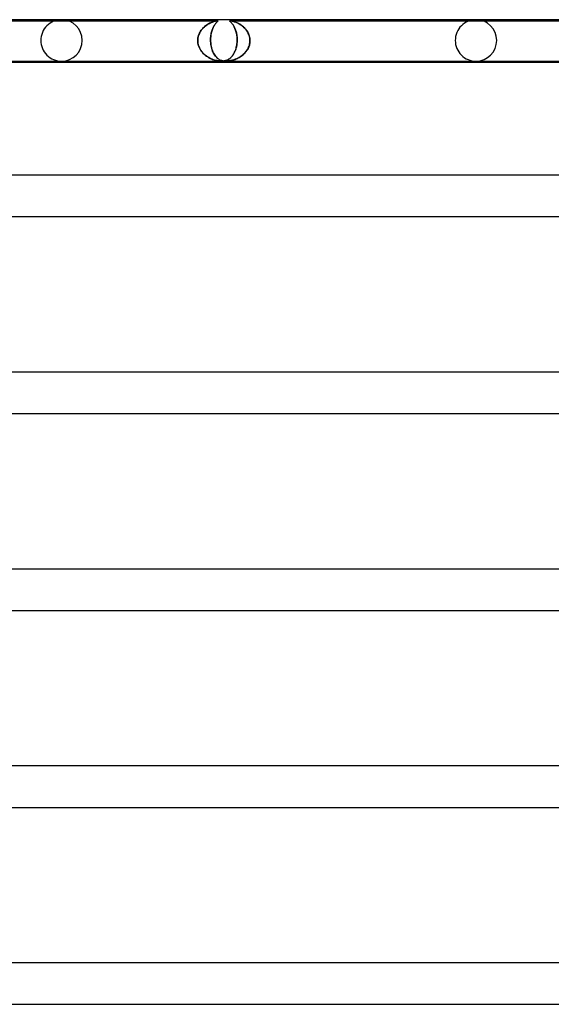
# Model space of a CAD drawing. Header units: millimetres. Extents: x -630 to 630, y -2 to 380.
# Tile 32 of 108: x -324 to -273, y 285 to 380. Entities that reach past the tile are written whole.
import ezdxf

# ---------------------------------------------------------------- set-up
doc = ezdxf.new("R2010")
doc.units = ezdxf.units.MM
doc.layers.add('HIDDEN', color=7, linetype='Continuous')
doc.layers.add('THICK', color=7, linetype='Continuous')

msp = doc.modelspace()

# ---------------------------------------------------------------- linework, layer by layer
at = {"layer": 'HIDDEN'}
for p, q in [((-341.786, 379.9), (-304.932, 379.9)), ((-306.437, 379.077), (-306.51, 378.983)), ((-306.51, 378.983), (-306.441, 379.072)), ((-306.441, 379.072), (-306.367, 379.156)), ((-306.358, 379.166), (-306.437, 379.077)), ((-306.367, 379.156), (-306.29, 379.236)), ((-306.274, 379.251), (-306.358, 379.166)), ((-306.29, 379.236), (-306.21, 379.311)), ((-306.185, 379.333), (-306.274, 379.251)), ((-306.21, 379.311), (-306.126, 379.381)), ((-306.09, 379.41), (-306.185, 379.333)), ((-306.126, 379.381), (-306.041, 379.447)), ((-305.993, 379.481), (-306.09, 379.41)), ((-306.041, 379.447), (-305.953, 379.508)), ((-305.896, 379.545), (-305.993, 379.481)), ((-305.953, 379.508), (-305.864, 379.564)), ((-305.799, 379.602), (-305.896, 379.545)), ((-305.864, 379.564), (-305.775, 379.616)), ((-305.703, 379.654), (-305.799, 379.602)), ((-305.775, 379.616), (-305.686, 379.663)), ((-305.61, 379.699), (-305.703, 379.654)), ((-305.686, 379.663), (-305.599, 379.704)), ((-305.52, 379.739), (-305.61, 379.699)), ((-305.599, 379.704), (-305.516, 379.741)), ((-305.434, 379.773), (-305.52, 379.739)), ((-305.516, 379.741), (-305.436, 379.772)), ((-305.437, 379.077), (-305.471, 378.983)), ((-305.471, 378.983), (-305.439, 379.072)), ((-305.439, 379.072), (-305.406, 379.156)), ((-305.401, 379.166), (-305.437, 379.077)), ((-305.436, 379.772), (-305.36, 379.8)), ((-305.352, 379.802), (-305.434, 379.773)), ((-305.406, 379.156), (-305.37, 379.236)), ((-305.363, 379.251), (-305.401, 379.166)), ((-305.37, 379.236), (-305.334, 379.311)), ((-305.322, 379.333), (-305.363, 379.251)), ((-305.36, 379.8), (-305.287, 379.824)), ((-305.274, 379.828), (-305.352, 379.802)), ((-305.334, 379.311), (-305.296, 379.381)), ((-305.279, 379.41), (-305.322, 379.333)), ((-305.296, 379.381), (-305.257, 379.447)), ((-305.287, 379.824), (-305.215, 379.845)), ((-305.236, 379.481), (-305.279, 379.41)), ((-305.201, 379.849), (-305.274, 379.828)), ((-305.257, 379.447), (-305.218, 379.508)), ((-305.193, 379.545), (-305.236, 379.481)), ((-305.218, 379.508), (-305.179, 379.564)), ((-305.215, 379.845), (-305.146, 379.863)), ((-305.134, 379.867), (-305.201, 379.849)), ((-305.15, 379.602), (-305.193, 379.545)), ((-305.179, 379.564), (-305.14, 379.616)), ((-305.109, 379.654), (-305.15, 379.602)), ((-305.146, 379.863), (-305.083, 379.878)), ((-305.14, 379.616), (-305.102, 379.663)), ((-305.075, 379.88), (-305.134, 379.867)), ((-305.07, 379.699), (-305.109, 379.654)), ((-305.102, 379.663), (-305.066, 379.704)), ((-305.083, 379.878), (-305.03, 379.889)), ((-305.027, 379.889), (-305.075, 379.88)), ((-305.034, 379.739), (-305.07, 379.699)), ((-305.066, 379.704), (-305.032, 379.741)), ((-305.001, 379.773), (-305.034, 379.739)), ((-305.032, 379.741), (-305.001, 379.772)), ((-305.03, 379.889), (-304.988, 379.895)), ((-304.987, 379.895), (-305.027, 379.889)), ((-304.971, 379.802), (-305.001, 379.773)), ((-305.001, 379.772), (-304.974, 379.8)), ((-304.988, 379.895), (-304.955, 379.899)), ((-304.957, 379.899), (-304.987, 379.895)), ((-304.974, 379.8), (-304.949, 379.824)), ((-304.945, 379.828), (-304.971, 379.802)), ((-304.933, 379.9), (-304.957, 379.899)), ((-304.955, 379.899), (-304.931, 379.9)), ((-304.949, 379.824), (-304.928, 379.845)), ((-304.924, 379.849), (-304.945, 379.828)), ((-304.915, 379.899), (-304.933, 379.9)), ((-304.931, 379.9), (-304.914, 379.899)), ((-304.928, 379.845), (-304.911, 379.863)), ((-304.908, 379.867), (-304.924, 379.849)), ((-304.903, 379.895), (-304.915, 379.899)), ((-304.914, 379.899), (-304.903, 379.895)), ((-304.911, 379.863), (-304.901, 379.878)), ((-304.9, 379.88), (-304.908, 379.867)), ((-304.903, 379.895), (-304.898, 379.889)), ((-304.898, 379.889), (-304.903, 379.895)), ((-304.901, 379.878), (-304.898, 379.889)), ((-304.898, 379.889), (-304.9, 379.88)), ((-303.774, 379.895), (-303.778, 379.888)), ((-303.778, 379.887), (-303.774, 379.895)), ((-303.778, 379.888), (-303.775, 379.878)), ((-303.774, 379.875), (-303.778, 379.887)), ((-303.775, 379.878), (-303.765, 379.864)), ((-303.762, 379.899), (-303.774, 379.895)), ((-303.774, 379.895), (-303.763, 379.899)), ((-303.762, 379.86), (-303.774, 379.875)), ((-303.765, 379.864), (-303.75, 379.847)), ((-303.763, 379.899), (-303.744, 379.9)), ((-303.745, 379.9), (-303.762, 379.899)), ((-303.744, 379.841), (-303.762, 379.86)), ((-303.75, 379.847), (-303.73, 379.828)), ((-303.718, 379.899), (-303.745, 379.9)), ((-303.744, 379.9), (-303.718, 379.899)), ((-303.744, 379.9), (-266.89, 379.9)), ((-303.722, 379.82), (-303.744, 379.841)), ((-303.73, 379.828), (-303.707, 379.806)), ((-303.697, 379.796), (-303.722, 379.82)), ((-303.683, 379.895), (-303.718, 379.899)), ((-303.718, 379.899), (-303.686, 379.895)), ((-303.707, 379.806), (-303.682, 379.781)), ((-303.668, 379.767), (-303.697, 379.796)), ((-303.686, 379.895), (-303.644, 379.888)), ((-303.637, 379.887), (-303.683, 379.895)), ((-303.682, 379.781), (-303.654, 379.752)), ((-303.636, 379.734), (-303.668, 379.767)), ((-303.654, 379.752), (-303.623, 379.72)), ((-303.644, 379.888), (-303.592, 379.878)), ((-303.581, 379.875), (-303.637, 379.887)), ((-303.602, 379.697), (-303.636, 379.734)), ((-303.623, 379.72), (-303.589, 379.683)), ((-303.565, 379.654), (-303.602, 379.697)), ((-303.592, 379.878), (-303.532, 379.864)), ((-303.589, 379.683), (-303.554, 379.642)), ((-303.516, 379.86), (-303.581, 379.875)), ((-303.526, 379.607), (-303.565, 379.654)), ((-303.554, 379.642), (-303.518, 379.596)), ((-303.532, 379.864), (-303.467, 379.847)), ((-303.487, 379.554), (-303.526, 379.607)), ((-303.518, 379.596), (-303.48, 379.546)), ((-303.447, 379.841), (-303.516, 379.86)), ((-303.447, 379.498), (-303.487, 379.554)), ((-303.48, 379.546), (-303.443, 379.491)), ((-303.467, 379.847), (-303.4, 379.828)), ((-303.376, 379.82), (-303.447, 379.841)), ((-303.408, 379.437), (-303.447, 379.498)), ((-303.443, 379.491), (-303.405, 379.432)), ((-303.369, 379.371), (-303.408, 379.437)), ((-303.405, 379.432), (-303.368, 379.369)), ((-303.4, 379.828), (-303.332, 379.806)), ((-303.303, 379.796), (-303.376, 379.82)), ((-303.332, 379.301), (-303.369, 379.371)), ((-303.368, 379.369), (-303.332, 379.302)), ((-303.332, 379.806), (-303.262, 379.781)), ((-303.332, 379.302), (-303.297, 379.231)), ((-303.295, 379.226), (-303.332, 379.301)), ((-303.225, 379.767), (-303.303, 379.796)), ((-303.297, 379.231), (-303.264, 379.157)), ((-303.26, 379.147), (-303.295, 379.226)), ((-303.264, 379.157), (-303.232, 379.078)), ((-303.262, 379.781), (-303.187, 379.752)), ((-303.226, 379.064), (-303.26, 379.147)), ((-303.232, 379.078), (-303.201, 378.996)), ((-303.194, 378.975), (-303.226, 379.064)), ((-303.144, 379.734), (-303.225, 379.767)), ((-303.187, 379.752), (-303.11, 379.72)), ((-303.059, 379.697), (-303.144, 379.734)), ((-303.11, 379.72), (-303.029, 379.683)), ((-302.971, 379.654), (-303.059, 379.697)), ((-303.029, 379.683), (-302.947, 379.642)), ((-302.881, 379.607), (-302.971, 379.654)), ((-302.947, 379.642), (-302.863, 379.596)), ((-302.792, 379.554), (-302.881, 379.607)), ((-302.863, 379.596), (-302.778, 379.546)), ((-302.704, 379.498), (-302.792, 379.554)), ((-302.778, 379.546), (-302.693, 379.491)), ((-302.617, 379.437), (-302.704, 379.498)), ((-302.693, 379.491), (-302.61, 379.432)), ((-302.532, 379.371), (-302.617, 379.437)), ((-302.61, 379.432), (-302.529, 379.369)), ((-302.449, 379.301), (-302.532, 379.371)), ((-302.529, 379.369), (-302.451, 379.302)), ((-302.451, 379.302), (-302.375, 379.231)), ((-302.37, 379.226), (-302.449, 379.301)), ((-302.375, 379.231), (-302.302, 379.157)), ((-302.293, 379.147), (-302.37, 379.226)), ((-302.302, 379.157), (-302.233, 379.078)), ((-302.221, 379.064), (-302.293, 379.147)), ((-302.233, 379.078), (-302.167, 378.996)), ((-302.152, 378.975), (-302.221, 379.064)), ((-306.852, 378), (-306.845, 378.121)), ((-306.845, 378.118), (-306.852, 378)), ((-306.845, 378.121), (-306.83, 378.24)), ((-306.83, 378.236), (-306.845, 378.118)), ((-306.83, 378.24), (-306.806, 378.357)), ((-306.807, 378.352), (-306.83, 378.236)), ((-306.775, 378.466), (-306.807, 378.352)), ((-306.806, 378.357), (-306.774, 378.471)), ((-306.736, 378.576), (-306.775, 378.466)), ((-306.774, 378.471), (-306.734, 378.582)), ((-306.69, 378.683), (-306.736, 378.576)), ((-306.734, 378.582), (-306.687, 378.689)), ((-306.636, 378.787), (-306.69, 378.683)), ((-306.687, 378.689), (-306.633, 378.792)), ((-306.576, 378.887), (-306.636, 378.787)), ((-306.633, 378.792), (-306.574, 378.89)), ((-306.51, 378.983), (-306.576, 378.887)), ((-306.574, 378.89), (-306.51, 378.983)), ((-305.617, 378.121), (-305.612, 378.24)), ((-305.612, 378.236), (-305.617, 378.118)), ((-305.617, 378), (-305.617, 378.121)), ((-305.617, 378.118), (-305.617, 378)), ((-305.612, 378.24), (-305.602, 378.357)), ((-305.603, 378.352), (-305.612, 378.236)), ((-305.59, 378.466), (-305.603, 378.352)), ((-305.602, 378.357), (-305.589, 378.471)), ((-305.573, 378.576), (-305.59, 378.466)), ((-305.589, 378.471), (-305.572, 378.582)), ((-305.552, 378.683), (-305.573, 378.576)), ((-305.572, 378.582), (-305.551, 378.689)), ((-305.528, 378.787), (-305.552, 378.683)), ((-305.551, 378.689), (-305.527, 378.792)), ((-305.501, 378.887), (-305.528, 378.787)), ((-305.527, 378.792), (-305.5, 378.89)), ((-305.471, 378.983), (-305.501, 378.887)), ((-305.5, 378.89), (-305.471, 378.983)), ((-303.201, 378.996), (-303.173, 378.909)), ((-303.165, 378.883), (-303.194, 378.975)), ((-303.173, 378.909), (-303.147, 378.819)), ((-303.138, 378.785), (-303.165, 378.883)), ((-303.147, 378.819), (-303.124, 378.726)), ((-303.114, 378.683), (-303.138, 378.785)), ((-303.124, 378.726), (-303.103, 378.63)), ((-303.093, 378.577), (-303.114, 378.683)), ((-303.103, 378.63), (-303.085, 378.53)), ((-303.076, 378.467), (-303.093, 378.577)), ((-303.085, 378.53), (-303.07, 378.427)), ((-303.062, 378.354), (-303.076, 378.467)), ((-303.07, 378.427), (-303.059, 378.322)), ((-303.053, 378.238), (-303.062, 378.354)), ((-303.059, 378.322), (-303.052, 378.215)), ((-303.048, 378.12), (-303.053, 378.238)), ((-303.052, 378.215), (-303.048, 378.108)), ((-303.047, 378), (-303.048, 378.12)), ((-303.048, 378.108), (-303.047, 378)), ((-302.167, 378.996), (-302.106, 378.909)), ((-302.088, 378.883), (-302.152, 378.975)), ((-302.106, 378.909), (-302.049, 378.819)), ((-302.03, 378.785), (-302.088, 378.883)), ((-302.049, 378.819), (-301.998, 378.726)), ((-301.977, 378.683), (-302.03, 378.785)), ((-301.998, 378.726), (-301.952, 378.63)), ((-301.93, 378.577), (-301.977, 378.683)), ((-301.952, 378.63), (-301.912, 378.53)), ((-301.89, 378.467), (-301.93, 378.577)), ((-301.912, 378.53), (-301.878, 378.427)), ((-301.858, 378.354), (-301.89, 378.467)), ((-301.878, 378.427), (-301.851, 378.322)), ((-301.835, 378.238), (-301.858, 378.354)), ((-301.851, 378.322), (-301.831, 378.215)), ((-301.819, 378.12), (-301.835, 378.238)), ((-301.831, 378.215), (-301.818, 378.108)), ((-301.813, 378), (-301.819, 378.12)), ((-301.818, 378.108), (-301.813, 378)), ((-306.852, 377.983), (-306.852, 378)), ((-306.852, 378), (-306.852, 377.983)), ((-306.852, 377.967), (-306.852, 377.983)), ((-306.852, 377.983), (-306.852, 377.967)), ((-306.852, 377.95), (-306.852, 377.967)), ((-306.852, 377.967), (-306.852, 377.95)), ((-306.851, 377.933), (-306.852, 377.95)), ((-306.852, 377.95), (-306.851, 377.933)), ((-306.851, 377.917), (-306.851, 377.933)), ((-306.851, 377.933), (-306.851, 377.917)), ((-306.85, 377.9), (-306.851, 377.917)), ((-306.851, 377.917), (-306.85, 377.9)), ((-306.837, 377.757), (-306.85, 377.9)), ((-306.85, 377.9), (-306.834, 377.741)), ((-306.811, 377.617), (-306.837, 377.757)), ((-306.834, 377.741), (-306.803, 377.584)), ((-306.773, 377.478), (-306.811, 377.617)), ((-306.803, 377.584), (-306.757, 377.432)), ((-306.723, 377.344), (-306.773, 377.478)), ((-306.757, 377.432), (-306.698, 377.286)), ((-306.663, 377.214), (-306.723, 377.344)), ((-306.698, 377.286), (-306.626, 377.147)), ((-306.592, 377.09), (-306.663, 377.214)), ((-305.617, 378), (-305.617, 377.983)), ((-305.617, 377.983), (-305.617, 378)), ((-305.617, 377.983), (-305.616, 377.967)), ((-305.616, 377.967), (-305.617, 377.983)), ((-305.616, 377.967), (-305.616, 377.95)), ((-305.616, 377.95), (-305.616, 377.967)), ((-305.616, 377.95), (-305.615, 377.933)), ((-305.615, 377.933), (-305.616, 377.95)), ((-305.615, 377.933), (-305.615, 377.917)), ((-305.615, 377.917), (-305.615, 377.933)), ((-305.615, 377.917), (-305.614, 377.9)), ((-305.614, 377.9), (-305.615, 377.917)), ((-305.614, 377.9), (-305.602, 377.741)), ((-305.604, 377.757), (-305.614, 377.9)), ((-305.587, 377.617), (-305.604, 377.757)), ((-305.602, 377.741), (-305.583, 377.584)), ((-305.565, 377.478), (-305.587, 377.617)), ((-305.583, 377.584), (-305.555, 377.432)), ((-305.536, 377.344), (-305.565, 377.478)), ((-305.555, 377.432), (-305.521, 377.286)), ((-305.501, 377.214), (-305.536, 377.344)), ((-305.521, 377.286), (-305.481, 377.147)), ((-305.462, 377.09), (-305.501, 377.214)), ((-303.188, 377.138), (-303.157, 377.239)), ((-303.164, 377.216), (-303.188, 377.139)), ((-303.142, 377.295), (-303.164, 377.216)), ((-303.157, 377.239), (-303.13, 377.343)), ((-303.122, 377.377), (-303.142, 377.295)), ((-303.13, 377.343), (-303.106, 377.451)), ((-303.104, 377.46), (-303.122, 377.377)), ((-303.106, 377.451), (-303.086, 377.561)), ((-303.088, 377.545), (-303.104, 377.46)), ((-303.075, 377.632), (-303.088, 377.545)), ((-303.086, 377.561), (-303.07, 377.673)), ((-303.064, 377.72), (-303.075, 377.632)), ((-303.07, 377.673), (-303.058, 377.786)), ((-303.056, 377.81), (-303.064, 377.72)), ((-303.058, 377.786), (-303.05, 377.9)), ((-303.05, 377.9), (-303.056, 377.81)), ((-303.049, 377.933), (-303.05, 377.917)), ((-303.05, 377.917), (-303.049, 377.933)), ((-303.05, 377.917), (-303.05, 377.9)), ((-303.05, 377.9), (-303.05, 377.917)), ((-303.048, 377.95), (-303.049, 377.933)), ((-303.049, 377.933), (-303.048, 377.95)), ((-303.047, 378), (-303.048, 377.983)), ((-303.048, 377.983), (-303.047, 378)), ((-303.048, 377.983), (-303.048, 377.967)), ((-303.048, 377.967), (-303.048, 377.983)), ((-303.048, 377.967), (-303.048, 377.95)), ((-303.048, 377.95), (-303.048, 377.967)), ((-302.045, 377.138), (-301.99, 377.239)), ((-302.002, 377.216), (-302.045, 377.139)), ((-301.964, 377.295), (-302.002, 377.216)), ((-301.99, 377.239), (-301.942, 377.343)), ((-301.929, 377.377), (-301.964, 377.295)), ((-301.942, 377.343), (-301.901, 377.451)), ((-301.898, 377.46), (-301.929, 377.377)), ((-301.901, 377.451), (-301.867, 377.561)), ((-301.872, 377.545), (-301.898, 377.46)), ((-301.85, 377.632), (-301.872, 377.545)), ((-301.867, 377.561), (-301.842, 377.673)), ((-301.833, 377.72), (-301.85, 377.632)), ((-301.842, 377.673), (-301.824, 377.786)), ((-301.821, 377.81), (-301.833, 377.72)), ((-301.824, 377.786), (-301.814, 377.9)), ((-301.814, 377.9), (-301.821, 377.81)), ((-301.814, 377.917), (-301.813, 377.933)), ((-301.813, 377.933), (-301.814, 377.917)), ((-301.814, 377.9), (-301.814, 377.917)), ((-301.814, 377.917), (-301.814, 377.9)), ((-301.813, 377.983), (-301.813, 378)), ((-301.813, 378), (-301.813, 377.983)), ((-301.813, 377.967), (-301.813, 377.983)), ((-301.813, 377.983), (-301.813, 377.967)), ((-301.813, 377.95), (-301.813, 377.967)), ((-301.813, 377.967), (-301.813, 377.95)), ((-301.813, 377.933), (-301.813, 377.95)), ((-301.813, 377.95), (-301.813, 377.933)), ((-306.626, 377.147), (-306.544, 377.016)), ((-306.513, 376.973), (-306.592, 377.09)), ((-306.544, 377.016), (-306.452, 376.893)), ((-306.426, 376.861), (-306.513, 376.973)), ((-306.452, 376.893), (-306.351, 376.778)), ((-306.331, 376.757), (-306.426, 376.861)), ((-306.351, 376.778), (-306.244, 376.671)), ((-306.23, 376.659), (-306.331, 376.757)), ((-306.244, 376.671), (-306.13, 376.573)), ((-306.124, 376.568), (-306.23, 376.659)), ((-306.13, 376.573), (-306.012, 376.484)), ((-306.015, 376.486), (-306.124, 376.568)), ((-305.904, 376.411), (-306.015, 376.486)), ((-306.012, 376.484), (-305.893, 376.404)), ((-305.79, 376.344), (-305.904, 376.411)), ((-305.893, 376.404), (-305.772, 376.334)), ((-305.676, 376.284), (-305.79, 376.344)), ((-305.772, 376.334), (-305.651, 376.271)), ((-305.562, 376.23), (-305.676, 376.284)), ((-305.651, 376.271), (-305.532, 376.217)), ((-305.449, 376.183), (-305.562, 376.23)), ((-305.532, 376.217), (-305.414, 376.17)), ((-305.481, 377.147), (-305.435, 377.016)), ((-305.418, 376.973), (-305.462, 377.09)), ((-305.435, 377.016), (-305.384, 376.893)), ((-305.369, 376.861), (-305.418, 376.973)), ((-305.384, 376.893), (-305.328, 376.778)), ((-305.317, 376.757), (-305.369, 376.861)), ((-305.328, 376.778), (-305.268, 376.671)), ((-305.261, 376.659), (-305.317, 376.757)), ((-305.268, 376.671), (-305.205, 376.573)), ((-305.202, 376.568), (-305.261, 376.659)), ((-305.205, 376.573), (-305.139, 376.484)), ((-305.141, 376.486), (-305.202, 376.568)), ((-305.078, 376.411), (-305.141, 376.486)), ((-305.139, 376.484), (-305.072, 376.404)), ((-305.014, 376.344), (-305.078, 376.411)), ((-305.072, 376.404), (-305.004, 376.334)), ((-304.949, 376.284), (-305.014, 376.344)), ((-305.004, 376.334), (-304.934, 376.271)), ((-304.882, 376.23), (-304.949, 376.284)), ((-304.934, 376.271), (-304.864, 376.217)), ((-304.815, 376.183), (-304.882, 376.23)), ((-304.864, 376.217), (-304.794, 376.17)), ((-303.874, 376.173), (-303.816, 376.212)), ((-303.827, 376.204), (-303.869, 376.176)), ((-303.786, 376.234), (-303.827, 376.204)), ((-303.816, 376.212), (-303.757, 376.256)), ((-303.745, 376.266), (-303.786, 376.234)), ((-303.757, 376.256), (-303.7, 376.305)), ((-303.704, 376.301), (-303.745, 376.266)), ((-303.663, 376.338), (-303.704, 376.301)), ((-303.7, 376.305), (-303.643, 376.359)), ((-303.624, 376.378), (-303.663, 376.338)), ((-303.643, 376.359), (-303.587, 376.417)), ((-303.584, 376.421), (-303.624, 376.378)), ((-303.587, 376.417), (-303.534, 376.48)), ((-303.546, 376.466), (-303.584, 376.421)), ((-303.508, 376.513), (-303.546, 376.466)), ((-303.534, 376.48), (-303.483, 376.547)), ((-303.471, 376.564), (-303.508, 376.513)), ((-303.483, 376.547), (-303.433, 376.619)), ((-303.435, 376.617), (-303.471, 376.564)), ((-303.4, 376.672), (-303.435, 376.617)), ((-303.433, 376.619), (-303.386, 376.695)), ((-303.365, 376.731), (-303.4, 376.672)), ((-303.386, 376.695), (-303.341, 376.775)), ((-303.332, 376.792), (-303.365, 376.731)), ((-303.341, 376.775), (-303.299, 376.86)), ((-303.3, 376.857), (-303.332, 376.792)), ((-303.27, 376.923), (-303.3, 376.857)), ((-303.299, 376.86), (-303.259, 376.949)), ((-303.241, 376.992), (-303.27, 376.923)), ((-303.259, 376.949), (-303.222, 377.042)), ((-303.251, 376.173), (-303.153, 376.212)), ((-303.172, 376.204), (-303.242, 376.177)), ((-303.214, 377.064), (-303.241, 376.992)), ((-303.222, 377.042), (-303.188, 377.138)), ((-303.188, 377.139), (-303.214, 377.064)), ((-303.102, 376.234), (-303.172, 376.204)), ((-303.153, 376.212), (-303.054, 376.256)), ((-303.032, 376.266), (-303.102, 376.234)), ((-303.054, 376.256), (-302.954, 376.305)), ((-302.961, 376.301), (-303.032, 376.266)), ((-302.891, 376.338), (-302.961, 376.301)), ((-302.954, 376.305), (-302.855, 376.359)), ((-302.822, 376.378), (-302.891, 376.338)), ((-302.855, 376.359), (-302.758, 376.417)), ((-302.753, 376.421), (-302.822, 376.378)), ((-302.758, 376.417), (-302.664, 376.48)), ((-302.685, 376.466), (-302.753, 376.421)), ((-302.617, 376.513), (-302.685, 376.466)), ((-302.664, 376.48), (-302.572, 376.547)), ((-302.551, 376.564), (-302.617, 376.513)), ((-302.572, 376.547), (-302.484, 376.619)), ((-302.487, 376.617), (-302.551, 376.564)), ((-302.424, 376.672), (-302.487, 376.617)), ((-302.484, 376.619), (-302.4, 376.695)), ((-302.362, 376.731), (-302.424, 376.672)), ((-302.4, 376.695), (-302.319, 376.775)), ((-302.303, 376.793), (-302.362, 376.731)), ((-302.319, 376.775), (-302.243, 376.86)), ((-302.246, 376.857), (-302.303, 376.793)), ((-302.191, 376.923), (-302.246, 376.857)), ((-302.243, 376.86), (-302.172, 376.949)), ((-302.139, 376.992), (-302.191, 376.923)), ((-302.172, 376.949), (-302.105, 377.042)), ((-302.091, 377.064), (-302.139, 376.992)), ((-302.105, 377.042), (-302.045, 377.138)), ((-302.045, 377.139), (-302.091, 377.064)), ((-305.338, 376.143), (-305.449, 376.183)), ((-305.414, 376.17), (-305.3, 376.13)), ((-305.228, 376.108), (-305.338, 376.143)), ((-305.3, 376.13), (-305.187, 376.096)), ((-305.12, 376.078), (-305.228, 376.108)), ((-305.187, 376.096), (-305.077, 376.068)), ((-305.014, 376.054), (-305.12, 376.078)), ((-305.077, 376.068), (-304.969, 376.045)), ((-304.912, 376.035), (-305.014, 376.054)), ((-304.969, 376.045), (-304.865, 376.027)), ((-304.818, 376.02), (-304.912, 376.035)), ((-304.865, 376.027), (-304.768, 376.014)), ((-304.735, 376.01), (-304.818, 376.02)), ((-304.748, 376.143), (-304.815, 376.183)), ((-304.794, 376.17), (-304.724, 376.13)), ((-304.768, 376.014), (-304.68, 376.006)), ((-304.679, 376.108), (-304.748, 376.143)), ((-304.661, 376.004), (-304.735, 376.01)), ((-304.724, 376.13), (-304.653, 376.096)), ((-304.68, 376.006), (-304.6, 376.001)), ((-304.609, 376.078), (-304.679, 376.108)), ((-304.594, 376.001), (-304.661, 376.004)), ((-304.653, 376.096), (-304.581, 376.068)), ((-304.539, 376.054), (-304.609, 376.078)), ((-304.6, 376.001), (-304.528, 376)), ((-304.53, 376), (-304.594, 376.001)), ((-304.581, 376.068), (-304.507, 376.045)), ((-304.467, 376.035), (-304.539, 376.054)), ((-304.47, 376.001), (-304.53, 376)), ((-304.528, 376), (-304.462, 376.001)), ((-304.507, 376.045), (-304.431, 376.027)), ((-304.412, 376.004), (-304.47, 376.001)), ((-304.396, 376.02), (-304.467, 376.035)), ((-304.462, 376.001), (-304.399, 376.005)), ((-304.431, 376.027), (-304.356, 376.014)), ((-304.355, 376.009), (-304.412, 376.004)), ((-304.399, 376.005), (-304.34, 376.011)), ((-304.329, 376.01), (-304.396, 376.02)), ((-304.356, 376.014), (-304.283, 376.006)), ((-304.302, 376.016), (-304.355, 376.009)), ((-304.34, 376.011), (-304.282, 376.02)), ((-304.267, 376.004), (-304.329, 376.01)), ((-304.252, 376.025), (-304.302, 376.016)), ((-304.283, 376.006), (-304.212, 376.001)), ((-304.282, 376.02), (-304.224, 376.031)), ((-304.206, 376.001), (-304.267, 376.004)), ((-304.205, 376.035), (-304.252, 376.025)), ((-304.224, 376.031), (-304.167, 376.045)), ((-304.212, 376.001), (-304.142, 376)), ((-304.144, 376), (-304.206, 376.001)), ((-304.161, 376.047), (-304.205, 376.035)), ((-304.167, 376.045), (-304.109, 376.063)), ((-304.119, 376.059), (-304.161, 376.047)), ((-304.082, 376.001), (-304.144, 376)), ((-304.142, 376), (-304.073, 376.001)), ((-304.077, 376.074), (-304.119, 376.059)), ((-304.109, 376.063), (-304.05, 376.084)), ((-304.018, 376.004), (-304.082, 376.001)), ((-304.036, 376.09), (-304.077, 376.074)), ((-304.073, 376.001), (-304.004, 376.005)), ((-304.05, 376.084), (-303.992, 376.109)), ((-303.994, 376.108), (-304.036, 376.09)), ((-303.952, 376.009), (-304.018, 376.004)), ((-304.004, 376.005), (-303.934, 376.011)), ((-303.952, 376.129), (-303.994, 376.108)), ((-303.992, 376.109), (-303.933, 376.139)), ((-303.91, 376.152), (-303.952, 376.129)), ((-303.887, 376.016), (-303.952, 376.009)), ((-303.934, 376.011), (-303.861, 376.02)), ((-303.933, 376.139), (-303.874, 376.173)), ((-303.869, 376.176), (-303.91, 376.152)), ((-303.822, 376.025), (-303.887, 376.016)), ((-303.861, 376.02), (-303.785, 376.031)), ((-303.758, 376.035), (-303.822, 376.025)), ((-303.785, 376.031), (-303.705, 376.045)), ((-303.696, 376.047), (-303.758, 376.035)), ((-303.705, 376.045), (-303.62, 376.063)), ((-303.635, 376.059), (-303.696, 376.047)), ((-303.573, 376.074), (-303.635, 376.059)), ((-303.62, 376.063), (-303.532, 376.084)), ((-303.51, 376.09), (-303.573, 376.074)), ((-303.532, 376.084), (-303.441, 376.109)), ((-303.444, 376.108), (-303.51, 376.09)), ((-303.378, 376.129), (-303.444, 376.108)), ((-303.441, 376.109), (-303.347, 376.139)), ((-303.31, 376.152), (-303.378, 376.129)), ((-303.347, 376.139), (-303.251, 376.173)), ((-303.242, 376.177), (-303.31, 376.152))]:
    msp.add_line(p, q, dxfattribs=at)
for centre, start, end in [((-320, 378), 89.99998, 180.00002), ((-280, 378), 89.99998, 180.00002), ((-320, 378), 0, 89.99998), ((-280, 378), 0, 89.99998), ((-320, 378), 180.00002, 270.00002), ((-320, 378), 270.00002, 0), ((-280, 378), 180.00002, 270.00002), ((-280, 378), 270.00002, 0)]:
    msp.add_arc(centre, 2, start, end, dxfattribs=at)
at = {"layer": 'THICK'}
for p, q in [((0, 380), (-398, 380)), ((-377.898, 376), (-236.048, 376)), ((-376.298, 375.9), (-236.082, 375.9)), ((0, 365), (-407.75, 365)), ((-387.257, 361), (-241.09, 361)), ((0, 346), (-418.5, 346)), ((-397.464, 342), (-247.476, 342)), ((0, 327), (-429.25, 327)), ((-407.673, 323), (-253.862, 323)), ((0, 308), (-440, 308)), ((-417.884, 304), (-260.249, 304)), ((0, 289), (-450.75, 289)), ((-428.097, 285), (-266.634, 285))]:
    msp.add_line(p, q, dxfattribs=at)

doc.saveas('drawing.dxf')
